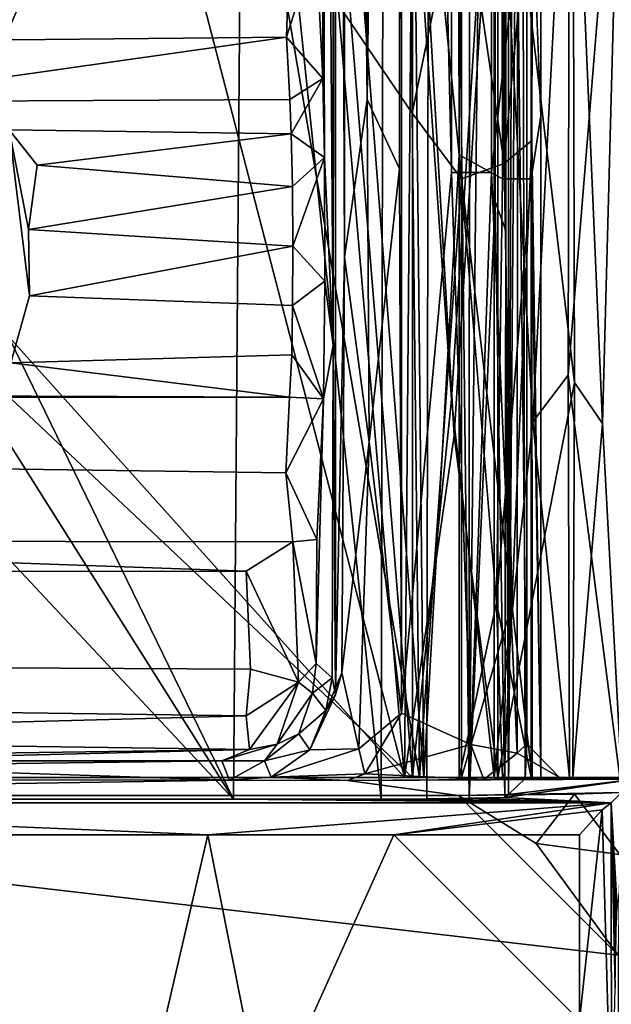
# Model space of a CAD drawing. Header units: millimetres. Extents: x -474 to 3044, y -109 to 1309.
# Tile 14 of 118: x -214 to -196, y 163 to 194. Entities that reach past the tile are written whole.
import ezdxf

# ---------------------------------------------------------------- set-up
doc = ezdxf.new("R2010")
doc.units = ezdxf.units.MM
doc.layers.add('Layer 01', color=7, linetype='Continuous', true_color=0x000000)

msp = doc.modelspace()

# ---------------------------------------------------------------- linework, layer by layer
at = {"layer": 'Layer 01'}
for points in [[(-206.595, 999.843, 949), (-202.021, 190.744, 948.999), (-202.001, 1011.891, 949)], [(-202.021, 190.744, 948.999), (-200.48, 198.266, 949.301), (-202.001, 1011.891, 949)], [(-198, 1011.716, 956.712), (-198, 189.598, 956.827), (-198, 188.208, 1010.185), (-198, 1010.39, 1010.484)], [(-198, 1011.716, 956.712), (-197.999, 1003.904, 953.016), (-198, 189.598, 956.827)], [(-199.142, 189.179, 950.202), (-199.142, 1011.213, 950.201), (-200.48, 198.266, 949.301)], [(-198.275, 433.714, 951.543), (-199.142, 1011.213, 950.201), (-199.142, 189.179, 950.202)], [(-200.549, 189.449, 1017.728), (-202.026, 1002.052, 1018.001), (-200.546, 1010.442, 1017.726)], [(-200.549, 189.449, 1017.728), (-200.546, 1010.442, 1017.726), (-199.201, 188.695, 1016.858)], [(-200.546, 1010.442, 1017.726), (-199.201, 1008.501, 1016.858), (-199.201, 188.695, 1016.858)], [(-198, 188.208, 1010.185), (-198, 1008.517, 1014.006), (-198, 1010.39, 1010.484)], [(-199.201, 188.695, 1016.858), (-199.201, 1008.501, 1016.858), (-198.299, 1001.31, 1015.518)], [(-198, 190.66, 1013.984), (-198.299, 1001.31, 1015.518), (-198, 1008.517, 1014.006)], [(-198, 188.208, 1010.185), (-198, 190.66, 1013.984), (-198, 1008.517, 1014.006)], [(-197.998, 299.485, 953.027), (-198, 189.598, 956.827), (-197.999, 1003.904, 953.016)], [(-200.549, 189.449, 1017.728), (-202.009, 204.181, 1018), (-202.026, 1002.052, 1018.001)], [(-199.201, 188.695, 1016.858), (-198.299, 1001.31, 1015.518), (-198.3, 198.223, 1015.519)], [(-198, 190.66, 1013.984), (-198.3, 198.223, 1015.519), (-198.299, 1001.31, 1015.518)], [(-206.477, 197.316, 949), (-202.021, 190.744, 948.999), (-206.595, 999.843, 949)], [(-198.279, 189.897, 951.535), (-198.275, 433.714, 951.543), (-199.142, 189.179, 950.202)], [(-198.279, 189.897, 951.535), (-197.998, 299.485, 953.027), (-198.275, 433.714, 951.543)], [(-198.279, 189.897, 951.535), (-197.998, 170, 952.968), (-197.998, 299.485, 953.027)], [(-198, 189.598, 956.827), (-197.998, 299.485, 953.027), (-197.998, 170, 952.968)], [(-202.263, 170, 1021), (-229.118, 273.484, 1021), (-234.54, 205.943, 1021)], [(-202.263, 170, 1021), (-206.23, 216.225, 1021), (-229.118, 273.484, 1021)], [(-203.425, 257.69, 974.875), (-202.395, 271.023, 974.602), (-203.426, 191.174, 974.876)], [(-202.418, 189.008, 974.601), (-203.426, 191.174, 974.876), (-202.395, 271.023, 974.602)], [(-202.418, 189.008, 974.601), (-202.395, 271.023, 974.602), (-202.342, 254.536, 974.601)], [(-207.284, 210.569, 1017.4), (-202.986, 169.324, 1017.402), (-202.793, 269.588, 1017.4)], [(-201.395, 269.695, 1017.07), (-202.793, 269.588, 1017.4), (-202.986, 169.324, 1017.402), (-201.562, 169.329, 1017.13)], [(-201.395, 269.695, 1017.07), (-201.562, 169.329, 1017.13), (-200.24, 169.348, 1016.267)], [(-201.395, 269.695, 1017.07), (-200.24, 169.348, 1016.267), (-200.211, 263.075, 1016.236)], [(-199.425, 243.84, 1015.076), (-199.094, 187.074, 1013.571), (-199.093, 269.555, 1013.596)], [(-199.011, 169.467, 1009.06), (-199.013, 257.26, 1009.22), (-199.093, 269.555, 1013.596), (-199.094, 187.074, 1013.571)], [(-200.211, 263.075, 1016.236), (-200.24, 169.348, 1016.267), (-199.425, 243.84, 1015.076)], [(-204.123, 251.567, 975.564), (-203.425, 257.69, 974.875), (-203.426, 191.174, 974.876)], [(-199.011, 169.467, 1009.06), (-198.685, 256.675, 991.456), (-199.013, 257.26, 1009.22)], [(-204.414, 172.58, 976.515), (-204.484, 183.504, 980.436), (-204.414, 256.964, 976.59)], [(-204.484, 183.504, 980.436), (-204.464, 254.823, 979.381), (-204.414, 256.964, 976.59)], [(-204.129, 186.254, 975.576), (-204.414, 172.58, 976.515), (-204.414, 256.964, 976.59)], [(-204.129, 186.254, 975.576), (-204.414, 256.964, 976.59), (-204.123, 251.567, 975.564)], [(-198.685, 256.675, 991.456), (-199.011, 169.467, 1009.06), (-198.609, 219.606, 987.318)], [(-204.464, 254.823, 979.381), (-204.484, 183.504, 980.436), (-204.949, 248.764, 1005.499)], [(-202.418, 189.008, 974.601), (-202.342, 254.536, 974.601), (-202.35, 172.002, 974.573)], [(-202.342, 254.536, 974.601), (-200.795, 188.897, 974.922), (-202.35, 172.002, 974.573)], [(-200.795, 197.889, 974.922), (-200.795, 188.897, 974.922), (-202.342, 254.536, 974.601)], [(-207.284, 210.569, 1017.4), (-220.605, 253.204, 1017.4), (-219.543, 190.198, 1017.4)], [(-204.129, 186.254, 975.576), (-204.123, 251.567, 975.564), (-203.426, 191.174, 974.876)], [(-204.949, 248.764, 1005.499), (-204.813, 191.827, 998.173), (-205.018, 196.046, 1009.581)], [(-204.484, 183.504, 980.436), (-204.757, 189.36, 995.184), (-204.949, 248.764, 1005.499)], [(-204.949, 248.764, 1005.499), (-204.757, 189.36, 995.184), (-204.813, 191.827, 998.173)], [(-200.24, 169.348, 1016.267), (-199.425, 187.986, 1015.07), (-199.425, 243.84, 1015.076)], [(-199.425, 187.986, 1015.07), (-199.094, 187.074, 1013.571), (-199.425, 243.84, 1015.076)], [(-198.73, 196.148, 977.06), (-198.448, 239.638, 978.571), (-198.44, 171.046, 978.434)], [(-198.448, 239.638, 978.571), (-198.609, 219.606, 987.318), (-198.491, 169.961, 980.99), (-198.44, 171.046, 978.434)], [(-236.226, 170, 1018), (-206.293, 229.681, 1018), (-201.659, 170, 1018)], [(-206.293, 229.681, 1018), (-236.226, 170, 1018), (-233.608, 227.567, 1018)], [(-206.293, 229.681, 1018), (-202.009, 204.181, 1018), (-201.659, 170, 1018)], [(-233.406, 199.61, 946), (-206.415, 224.128, 946), (-202.008, 170, 946)], [(-202.008, 170, 946), (-206.415, 224.128, 946), (-202.01, 199.352, 946)], [(-198.609, 219.606, 987.318), (-199.011, 169.467, 1009.06), (-198.491, 169.961, 980.99)], [(-201.988, 202.726, 1020.999), (-206.23, 216.225, 1021), (-202.263, 170, 1021)], [(-207.284, 210.569, 1017.4), (-219.543, 190.198, 1017.4), (-216.816, 188.253, 1017.4)], [(-207.284, 210.569, 1017.4), (-216.816, 188.253, 1017.4), (-207.599, 169.322, 1017.4)], [(-202.986, 169.324, 1017.402), (-207.284, 210.569, 1017.4), (-207.599, 169.322, 1017.4)], [(-202.263, 170, 1021), (-234.54, 205.943, 1021), (-238, 170, 1021)], [(-202.009, 204.181, 1018), (-200.549, 189.449, 1017.728), (-201.659, 170, 1018)], [(-197.102, 203.19, 947.999), (-198.252, 181.109, 947.069), (-199.458, 202.973, 946.477)], [(-198.252, 181.109, 947.069), (-197.102, 203.19, 947.999), (-197.144, 182.56, 947.945)], [(-197.144, 182.56, 947.945), (-197.102, 203.19, 947.999), (-195.525, 202.453, 950.341)], [(-196.999, 202.62, 1018.898), (-196.069, 181.056, 1017.749), (-195.482, 203.292, 1016.552)], [(-195.482, 203.292, 1016.552), (-196.069, 181.056, 1017.749), (-195.477, 170, 1016.541)], [(-200.703, 180.678, 1020.894), (-201.988, 202.726, 1020.999), (-202.263, 170, 1021)], [(-202.01, 199.352, 946), (-199.458, 202.973, 946.477), (-200.795, 181.809, 946.089)], [(-199.341, 202.453, 1020.475), (-201.988, 202.726, 1020.999), (-200.703, 180.678, 1020.894)], [(-200.795, 181.809, 946.089), (-199.458, 202.973, 946.477), (-199.459, 170, 946.477)], [(-199.458, 202.973, 946.477), (-198.252, 181.109, 947.069), (-199.459, 170, 946.477)], [(-200.703, 180.678, 1020.894), (-199.341, 170, 1020.475), (-199.341, 202.453, 1020.475)], [(-196.944, 182.336, 1018.855), (-196.999, 202.62, 1018.898), (-199.341, 202.453, 1020.475)], [(-196.944, 182.336, 1018.855), (-199.341, 202.453, 1020.475), (-199.341, 170, 1020.475)], [(-197.144, 182.56, 947.945), (-195.525, 202.453, 950.341), (-195.526, 170.001, 950.339)], [(-196.069, 181.056, 1017.749), (-196.999, 202.62, 1018.898), (-196.944, 182.336, 1018.855)], [(-201.794, 170, 948.999), (-206.477, 197.316, 949), (-233.569, 200.215, 949), (-238.225, 170, 948.999)], [(-202.008, 170, 946), (-238, 170, 946), (-233.406, 199.61, 946)], [(-200.795, 181.809, 946.089), (-202.008, 170, 946), (-202.01, 199.352, 946)], [(-202.021, 190.744, 948.999), (-200.48, 188.696, 949.3), (-200.48, 198.266, 949.301)], [(-199.142, 189.179, 950.202), (-200.48, 198.266, 949.301), (-200.48, 188.696, 949.3)], [(-199.201, 188.695, 1016.858), (-198.3, 198.223, 1015.519), (-198.3, 188.696, 1015.52)], [(-198, 190.66, 1013.984), (-198.3, 188.696, 1015.52), (-198.3, 198.223, 1015.519)], [(-200.795, 188.897, 974.922), (-200.795, 197.889, 974.922), (-199.54, 197.99, 975.792), (-199.541, 188.897, 975.791)], [(-198.73, 196.148, 977.06), (-199.541, 188.897, 975.791), (-199.54, 197.99, 975.792)], [(-206.477, 197.316, 949), (-201.794, 170, 948.999), (-202.021, 190.744, 948.999)], [(-205.018, 196.046, 1009.581), (-205.948, 193.121, 1005.058), (-205.896, 194.741, 1008.818)], [(-204.813, 191.827, 998.173), (-205.948, 193.121, 1005.058), (-205.018, 196.046, 1009.581)], [(-198.73, 196.148, 977.06), (-198.734, 170.761, 976.929), (-199.541, 188.897, 975.791)], [(-198.734, 170.761, 976.929), (-198.73, 196.148, 977.06), (-198.44, 171.046, 978.434)], [(-233.972, 192.851, 1004.267), (-233.969, 194.216, 1007.673), (-205.896, 194.741, 1008.818), (-205.948, 193.121, 1005.058)], [(-220.184, 191.101, 998.924), (-233.972, 192.851, 1004.267), (-205.948, 193.121, 1005.058)], [(-205.84, 191.174, 999.202), (-220.184, 191.101, 998.924), (-205.948, 193.121, 1005.058)], [(-204.813, 191.827, 998.173), (-205.84, 191.174, 999.202), (-205.948, 193.121, 1005.058)], [(-204.813, 191.827, 998.173), (-205.8, 190.103, 997.305), (-205.84, 191.174, 999.202)], [(-204.813, 191.827, 998.173), (-204.757, 189.36, 995.184), (-205.8, 190.103, 997.305)], [(-220.184, 191.101, 998.924), (-205.84, 191.174, 999.202), (-205.8, 190.103, 997.305), (-214.611, 190.224, 997.365)], [(-204.129, 186.254, 975.576), (-203.426, 191.174, 974.876), (-203.363, 180.484, 974.855)], [(-202.418, 189.008, 974.601), (-203.363, 180.484, 974.855), (-203.426, 191.174, 974.876)], [(-200.48, 188.696, 949.3), (-202.021, 190.744, 948.999), (-201.794, 170, 948.999)], [(-198.3, 188.696, 1015.52), (-198, 190.66, 1013.984), (-197.999, 170, 1014.206)], [(-198, 188.208, 1010.185), (-197.999, 170, 1014.206), (-198, 190.66, 1013.984)], [(-213.738, 189.127, 996.343), (-214.611, 190.224, 997.365), (-205.8, 190.103, 997.305)], [(-214.558, 182.95, 997.307), (-214.611, 190.224, 997.365), (-213.979, 185.044, 995.867)], [(-213.979, 185.044, 995.867), (-214.611, 190.224, 997.365), (-214.008, 187.113, 995.64)], [(-214.611, 190.224, 997.365), (-213.738, 189.127, 996.343), (-214.008, 187.113, 995.64)], [(-205.8, 190.103, 997.305), (-205.756, 188.454, 996.032), (-213.738, 189.127, 996.343)], [(-204.757, 189.36, 995.184), (-205.756, 188.454, 996.032), (-205.8, 190.103, 997.305)], [(-199.142, 189.179, 950.202), (-198.902, 175.396, 950.39), (-198.279, 189.897, 951.535)], [(-198.279, 189.897, 951.535), (-198.902, 175.396, 950.39), (-198.271, 170, 951.552)], [(-197.998, 170, 952.968), (-198.279, 189.897, 951.535), (-198.271, 170, 951.552)], [(-198, 189.598, 956.827), (-197.998, 170, 952.968), (-197.999, 170, 1014.206)], [(-198, 189.598, 956.827), (-197.999, 170, 1014.206), (-198, 188.208, 1010.185)], [(-204.757, 189.36, 995.184), (-205.747, 186.595, 995.625), (-205.756, 188.454, 996.032)], [(-204.757, 189.36, 995.184), (-204.748, 185.5, 994.668), (-205.747, 186.595, 995.625)], [(-204.757, 189.36, 995.184), (-204.484, 183.504, 980.436), (-204.748, 185.5, 994.668)], [(-201.659, 170, 1018), (-200.549, 189.449, 1017.728), (-200.551, 170, 1017.729)], [(-200.549, 189.449, 1017.728), (-199.389, 175.458, 1017.098), (-200.551, 170, 1017.729)], [(-199.201, 188.695, 1016.858), (-199.389, 175.458, 1017.098), (-200.549, 189.449, 1017.728)], [(-198.902, 175.396, 950.39), (-199.142, 189.179, 950.202), (-200.48, 188.696, 949.3)], [(-213.738, 189.127, 996.343), (-205.756, 188.454, 996.032), (-214.008, 187.113, 995.64)], [(-202.418, 189.008, 974.601), (-202.35, 172.002, 974.573), (-203.363, 180.484, 974.855)], [(-200.795, 188.897, 974.922), (-200.191, 171.03, 975.165), (-202.35, 172.002, 974.573)], [(-199.541, 188.897, 975.791), (-200.191, 171.03, 975.165), (-200.795, 188.897, 974.922)], [(-199.541, 188.897, 975.791), (-198.734, 170.761, 976.929), (-200.191, 171.03, 975.165)], [(-201.794, 170, 948.999), (-200.477, 170.001, 949.302), (-200.48, 188.696, 949.3)], [(-198.902, 175.396, 950.39), (-200.48, 188.696, 949.3), (-200.477, 170.001, 949.302)], [(-199.389, 175.458, 1017.098), (-199.201, 188.695, 1016.858), (-198.3, 188.696, 1015.52)], [(-199.389, 175.458, 1017.098), (-198.3, 188.696, 1015.52), (-198.302, 170.001, 1015.523)], [(-197.999, 170, 1014.206), (-198.302, 170.001, 1015.523), (-198.3, 188.696, 1015.52)], [(-216.816, 188.253, 1017.4), (-217.065, 184.312, 1017.397), (-207.599, 169.322, 1017.4)], [(-205.747, 186.595, 995.625), (-214.008, 187.113, 995.64), (-205.756, 188.454, 996.032)], [(-200.24, 169.348, 1016.267), (-199.123, 169.373, 1014.493), (-199.425, 187.986, 1015.07)], [(-199.123, 169.373, 1014.493), (-199.094, 187.074, 1013.571), (-199.425, 187.986, 1015.07)], [(-213.979, 185.044, 995.867), (-214.008, 187.113, 995.64), (-205.747, 186.595, 995.625)], [(-199.011, 169.467, 1009.06), (-199.094, 187.074, 1013.571), (-199.123, 169.373, 1014.493)], [(-205.756, 184.737, 996.032), (-213.979, 185.044, 995.867), (-205.747, 186.595, 995.625)], [(-205.756, 184.737, 996.032), (-205.747, 186.595, 995.625), (-204.748, 185.5, 994.668)], [(-204.414, 172.58, 976.515), (-204.129, 186.254, 975.576), (-204.216, 173.264, 975.713)], [(-204.216, 173.264, 975.713), (-204.129, 186.254, 975.576), (-203.363, 180.484, 974.855)], [(-204.79, 181.823, 996.952), (-205.756, 184.737, 996.032), (-204.748, 185.5, 994.668)], [(-204.748, 185.5, 994.668), (-204.484, 183.504, 980.436), (-204.79, 181.823, 996.952)], [(-205.756, 184.737, 996.032), (-205.782, 183.199, 997.163), (-214.558, 182.95, 997.307), (-213.979, 185.044, 995.867)], [(-205.782, 183.199, 997.163), (-205.756, 184.737, 996.032), (-204.79, 181.823, 996.952)], [(-207.599, 169.322, 1017.4), (-217.065, 184.312, 1017.397), (-220.605, 183.204, 1017.4)], [(-204.484, 183.504, 980.436), (-204.518, 173.115, 982.205), (-205.017, 173.56, 1009.402), (-204.79, 181.823, 996.952)], [(-204.518, 173.115, 982.205), (-204.484, 183.504, 980.436), (-204.414, 172.58, 976.515)], [(-220.605, 183.204, 1017.4), (-236.98, 169.322, 1017.401), (-207.599, 169.322, 1017.4)], [(-205.782, 183.199, 997.163), (-205.852, 181.873, 999.59), (-214.558, 182.95, 997.307)], [(-205.852, 181.873, 999.59), (-205.782, 183.199, 997.163), (-204.79, 181.823, 996.952)], [(-214.558, 182.95, 997.307), (-205.852, 181.873, 999.59), (-219.323, 181.934, 999.411)], [(-198.252, 181.109, 947.069), (-197.144, 182.56, 947.945), (-197.102, 170, 947.999)], [(-195.526, 170.001, 950.339), (-197.102, 170, 947.999), (-197.144, 182.56, 947.945)], [(-196.944, 182.336, 1018.855), (-199.341, 170, 1020.475), (-196.999, 170, 1018.898)], [(-196.944, 182.336, 1018.855), (-196.999, 170, 1018.898), (-196.069, 181.056, 1017.749)], [(-205.852, 181.873, 999.59), (-234.118, 181.881, 999.534), (-219.323, 181.934, 999.411)], [(-205.852, 181.873, 999.59), (-205.967, 179.513, 1006.515), (-233.982, 179.904, 1005.532), (-234.118, 181.881, 999.534)], [(-205.967, 179.513, 1006.515), (-205.852, 181.873, 999.59), (-204.79, 181.823, 996.952)], [(-204.79, 181.823, 996.952), (-204.998, 177.434, 1008.885), (-205.967, 179.513, 1006.515)], [(-204.79, 181.823, 996.952), (-205.017, 173.56, 1009.402), (-204.998, 177.434, 1008.885)], [(-202.008, 170, 946), (-200.795, 181.809, 946.089), (-199.459, 170, 946.477)], [(-199.459, 170, 946.477), (-198.252, 181.109, 947.069), (-197.102, 170, 947.999)], [(-195.477, 170, 1016.541), (-196.069, 181.056, 1017.749), (-196.999, 170, 1018.898)], [(-199.341, 170, 1020.475), (-200.703, 180.678, 1020.894), (-202.263, 170, 1021)], [(-203.363, 180.484, 974.855), (-203.69, 170.897, 974.827), (-204.216, 173.264, 975.713)], [(-203.363, 180.484, 974.855), (-202.35, 172.002, 974.573), (-203.69, 170.897, 974.827)], [(-234.136, 177.405, 1010.838), (-233.982, 179.904, 1005.532), (-205.967, 179.513, 1006.515), (-205.748, 177.363, 1010.848)], [(-205.748, 177.363, 1010.848), (-205.967, 179.513, 1006.515), (-204.998, 177.434, 1008.885)], [(-207.209, 176.445, 1011.408), (-232.644, 176.423, 1011.41), (-234.136, 177.405, 1010.838)], [(-207.209, 176.445, 1011.408), (-234.136, 177.405, 1010.838), (-205.748, 177.363, 1010.848)], [(-205.568, 172.978, 1010.896), (-207.209, 176.445, 1011.408), (-205.748, 177.363, 1010.848)], [(-205.748, 177.363, 1010.848), (-204.998, 177.434, 1008.885), (-205.017, 173.56, 1009.402)], [(-205.017, 173.56, 1009.402), (-205.568, 172.978, 1010.896), (-205.748, 177.363, 1010.848)], [(-232.787, 173.521, 1011.404), (-232.644, 176.423, 1011.41), (-207.209, 176.445, 1011.408), (-207.073, 173.379, 1011.42)], [(-207.209, 176.445, 1011.408), (-205.568, 172.978, 1010.896), (-207.073, 173.379, 1011.42)], [(-200.551, 170, 1017.729), (-199.389, 175.458, 1017.098), (-199.201, 170, 1016.858)], [(-200.477, 170.001, 949.302), (-199.142, 170, 950.201), (-198.902, 175.396, 950.39)], [(-198.302, 170.001, 1015.523), (-199.201, 170, 1016.858), (-199.389, 175.458, 1017.098)], [(-198.271, 170, 951.552), (-198.902, 175.396, 950.39), (-199.142, 170, 950.201)], [(-207.073, 173.379, 1011.42), (-207.203, 171.927, 1011.007), (-232.789, 172.266, 1011.124), (-232.787, 173.521, 1011.404)], [(-205.017, 173.56, 1009.402), (-205.13, 172.629, 1009.24), (-205.568, 172.978, 1010.896)], [(-205.017, 173.56, 1009.402), (-204.518, 173.115, 982.205), (-205.13, 172.629, 1009.24)], [(-207.073, 173.379, 1011.42), (-205.568, 172.978, 1010.896), (-207.203, 171.927, 1011.007)], [(-205.214, 170.864, 975.867), (-204.414, 172.58, 976.515), (-204.216, 173.264, 975.713)], [(-204.216, 173.264, 975.713), (-203.69, 170.897, 974.827), (-205.214, 170.864, 975.867)], [(-207.102, 170.871, 1009.909), (-207.203, 171.927, 1011.007), (-205.568, 172.978, 1010.896)], [(-205.568, 172.978, 1010.896), (-206.233, 171.039, 1008.949), (-207.102, 170.871, 1009.909)], [(-205.568, 172.978, 1010.896), (-205.13, 172.629, 1009.24), (-206.233, 171.039, 1008.949)], [(-204.518, 173.115, 982.205), (-204.713, 172.086, 983.645), (-205.13, 172.629, 1009.24)], [(-204.713, 172.086, 983.645), (-204.518, 173.115, 982.205), (-204.414, 172.58, 976.515)], [(-206.233, 171.039, 1008.949), (-205.13, 172.629, 1009.24), (-205.56, 171.364, 999.424)], [(-205.56, 171.364, 999.424), (-205.13, 172.629, 1009.24), (-204.713, 172.086, 983.645)], [(-204.414, 172.58, 976.515), (-205.214, 170.864, 975.867), (-204.713, 172.086, 983.645)], [(-232.953, 171.238, 1010.379), (-232.789, 172.266, 1011.124), (-207.203, 171.927, 1011.007)], [(-232.953, 171.238, 1010.379), (-207.203, 171.927, 1011.007), (-207.102, 170.871, 1009.909)], [(-204.713, 172.086, 983.645), (-205.214, 170.864, 975.867), (-205.56, 171.364, 999.424)], [(-202.35, 172.002, 974.573), (-203.501, 170.107, 974.157), (-203.69, 170.897, 974.827)], [(-200.191, 171.03, 975.165), (-203.501, 170.107, 974.157), (-202.35, 172.002, 974.573)], [(-205.56, 171.364, 999.424), (-206.63, 170.521, 995.336), (-206.233, 171.039, 1008.949)], [(-205.214, 170.864, 975.867), (-206.63, 170.521, 995.336), (-205.56, 171.364, 999.424)], [(-207.102, 170.871, 1009.909), (-231.931, 170.516, 1008.788), (-232.953, 171.238, 1010.379)], [(-207.965, 170.516, 1008.544), (-207.102, 170.871, 1009.909), (-206.233, 171.039, 1008.949)], [(-206.233, 171.039, 1008.949), (-206.63, 170.521, 995.336), (-207.965, 170.516, 1008.544)], [(-200.191, 171.03, 975.165), (-199.782, 169.936, 974.208), (-203.501, 170.107, 974.157)], [(-200.191, 171.03, 975.165), (-198.734, 170.761, 976.929), (-199.782, 169.936, 974.208)], [(-198.44, 171.046, 978.434), (-197.43, 170.012, 977.924), (-198.734, 170.761, 976.929)], [(-198.491, 169.961, 980.99), (-197.43, 170.012, 977.924), (-198.44, 171.046, 978.434)], [(-231.931, 170.516, 1008.788), (-207.102, 170.871, 1009.909), (-221.216, 170.522, 1008.42)], [(-207.965, 170.516, 1008.544), (-221.216, 170.522, 1008.42), (-207.102, 170.871, 1009.909)], [(-206.63, 170.521, 995.336), (-205.214, 170.864, 975.867), (-206.424, 170.004, 975.628)], [(-206.424, 170.004, 975.628), (-205.214, 170.864, 975.867), (-203.69, 170.897, 974.827)], [(-206.424, 170.004, 975.628), (-203.69, 170.897, 974.827), (-203.501, 170.107, 974.157)], [(-198.734, 170.761, 976.929), (-197.43, 170.012, 977.924), (-199.782, 169.936, 974.208)], [(-220.805, 170.346, 998.379), (-221.216, 170.522, 1008.42), (-207.965, 170.516, 1008.544)], [(-207.728, 169.916, 973.844), (-220.805, 170.346, 998.379), (-207.965, 170.516, 1008.544)], [(-207.728, 169.916, 973.844), (-207.965, 170.516, 1008.544), (-206.63, 170.521, 995.336)], [(-206.63, 170.521, 995.336), (-206.424, 170.004, 975.628), (-207.728, 169.916, 973.844)], [(-232.4, 169.929, 974.557), (-220.805, 170.346, 998.379), (-207.728, 169.916, 973.844)], [(-206.424, 170.004, 975.628), (-203.501, 170.107, 974.157), (-204.041, 169.899, 972.756)], [(-199.782, 169.936, 974.208), (-204.041, 169.899, 972.756), (-203.501, 170.107, 974.157)], [(-238.492, 169.432, 945.999), (-232.4, 169.929, 974.557), (-207.728, 169.916, 973.844)], [(-238.492, 169.432, 945.999), (-207.728, 169.916, 973.844), (-204.041, 169.899, 972.756), (-200.567, 169.431, 946.003)], [(-202.008, 170, 946), (-201.794, 170, 948.999), (-238.225, 170, 948.999)], [(-202.008, 170, 946), (-238.225, 170, 948.999), (-238, 170, 946)], [(-238, 170, 1021), (-236.226, 170, 1018), (-202.263, 170, 1021)], [(-202.263, 170, 1021), (-236.226, 170, 1018), (-201.659, 170, 1018)], [(-204.041, 169.899, 972.756), (-207.728, 169.916, 973.844), (-206.424, 170.004, 975.628)], [(-195.051, 169.949, 975.648), (-195.474, 169.526, 951.562), (-200.567, 169.431, 946.003), (-204.041, 169.899, 972.756)], [(-199.782, 169.936, 974.208), (-195.051, 169.949, 975.648), (-204.041, 169.899, 972.756)], [(-202.263, 170, 1021), (-201.659, 170, 1018), (-200.551, 170, 1017.729), (-199.341, 170, 1020.475)], [(-200.477, 170.001, 949.302), (-201.794, 170, 948.999), (-202.008, 170, 946), (-199.459, 170, 946.477)], [(-199.201, 170, 1016.858), (-196.999, 170, 1018.898), (-199.341, 170, 1020.475), (-200.551, 170, 1017.729)], [(-199.459, 170, 946.477), (-197.102, 170, 947.999), (-199.142, 170, 950.201), (-200.477, 170.001, 949.302)], [(-197.43, 170.012, 977.924), (-195.051, 169.949, 975.648), (-199.782, 169.936, 974.208)], [(-198.302, 170.001, 1015.523), (-195.477, 170, 1016.541), (-196.999, 170, 1018.898), (-199.201, 170, 1016.858)], [(-198.271, 170, 951.552), (-199.142, 170, 950.201), (-197.102, 170, 947.999), (-195.526, 170.001, 950.339)], [(-199.123, 169.373, 1014.493), (-195.051, 169.946, 981.848), (-199.011, 169.467, 1009.06)], [(-199.123, 169.373, 1014.493), (-195.798, 169.204, 1024.093), (-195.051, 169.946, 981.848)], [(-195.051, 169.946, 981.848), (-198.491, 169.961, 980.99), (-199.011, 169.467, 1009.06)], [(-197.43, 170.012, 977.924), (-198.491, 169.961, 980.99), (-195.051, 169.946, 981.848)], [(-195.477, 170, 1016.541), (-198.302, 170.001, 1015.523), (-197.999, 170, 1014.206), (-195, 170, 1014.006)], [(-197.998, 170, 952.968), (-198.271, 170, 951.552), (-195.526, 170.001, 950.339), (-195, 170, 953)], [(-197.999, 170, 1014.206), (-197.998, 170, 952.968), (-195, 170, 953), (-195, 170, 1014.006)], [(-197.43, 170.012, 977.924), (-195.051, 169.946, 981.848), (-195.051, 169.949, 975.648)], [(-195.612, 165.903, 1013.675), (-195.051, 169.946, 981.848), (-195.798, 169.204, 1024.093)], [(-195.474, 169.526, 951.562), (-196.951, 169.479, 948.651), (-200.567, 169.431, 946.003)], [(-200.567, 169.431, 946.003), (-196.951, 169.479, 948.651), (-198.144, 167.94, 946.009)], [(-195.533, 167.594, 948.003), (-198.144, 167.94, 946.009), (-196.951, 169.479, 948.651)], [(-195.474, 169.526, 951.562), (-195.533, 167.594, 948.003), (-196.951, 169.479, 948.651)], [(-238.537, 144.126, 946), (-238.492, 169.432, 945.999), (-195.58, 164.447, 946), (-195.568, 125.907, 946.001)], [(-238.492, 169.432, 945.999), (-200.567, 169.431, 946.003), (-195.58, 164.447, 946)], [(-236.98, 169.322, 1017.401), (-232.103, 169.207, 1024.017), (-195.798, 169.204, 1024.093), (-207.599, 169.322, 1017.4)], [(-195.798, 169.204, 1024.093), (-232.103, 169.207, 1024.017), (-208.406, 168.207, 1025)], [(-232.103, 169.207, 1024.017), (-231.594, 168.207, 1025), (-208.406, 168.207, 1025)], [(-208.406, 168.207, 1025), (-202.595, 168.207, 1025), (-195.798, 169.204, 1024.093)], [(-195.798, 169.204, 1024.093), (-202.986, 169.324, 1017.402), (-207.599, 169.322, 1017.4)], [(-195.798, 169.204, 1024.093), (-201.562, 169.329, 1017.13), (-202.986, 169.324, 1017.402)], [(-202.595, 168.207, 1025), (-196.078, 168.983, 1024.792), (-195.798, 169.204, 1024.093)], [(-195.798, 169.204, 1024.093), (-200.24, 169.348, 1016.267), (-201.562, 169.329, 1017.13)], [(-198.144, 167.94, 946.009), (-195.58, 164.447, 946), (-200.567, 169.431, 946.003)], [(-195.798, 169.204, 1024.093), (-199.123, 169.373, 1014.493), (-200.24, 169.348, 1016.267)], [(-195.794, 158.642, 1024.031), (-195.798, 169.204, 1024.093), (-196.078, 168.983, 1024.792)], [(-195.671, 163.419, 1017.138), (-195.798, 169.204, 1024.093), (-195.794, 158.642, 1024.031)], [(-195.798, 169.204, 1024.093), (-195.671, 163.419, 1017.138), (-195.654, 164.771, 1016.265)], [(-195.798, 169.204, 1024.093), (-195.654, 164.771, 1016.265), (-195.637, 165.542, 1015.14)], [(-195.637, 165.542, 1015.14), (-195.612, 165.903, 1013.675), (-195.798, 169.204, 1024.093)], [(-196.793, 168.207, 1025), (-196.078, 168.983, 1024.792), (-202.595, 168.207, 1025)], [(-196.793, 162.405, 1025), (-195.794, 158.642, 1024.031), (-196.078, 168.983, 1024.792)], [(-196.793, 168.207, 1025), (-196.793, 162.405, 1025), (-196.078, 168.983, 1024.792)], [(-210.065, 161.066, 1025.004), (-231.594, 168.207, 1025), (-230.978, 160.856, 1025.005)], [(-208.406, 168.207, 1025), (-231.594, 168.207, 1025), (-210.065, 161.066, 1025.004)], [(-208.406, 168.207, 1025), (-210.065, 161.066, 1025.004), (-206.624, 159.25, 1025)], [(-202.595, 168.207, 1025), (-208.406, 168.207, 1025), (-206.624, 159.25, 1025)], [(-206.624, 159.25, 1025), (-203.971, 155.564, 1025.009), (-196.793, 162.405, 1025), (-202.595, 168.207, 1025)], [(-202.595, 168.207, 1025), (-196.793, 162.405, 1025), (-196.793, 168.207, 1025)], [(-195.533, 167.594, 948.003), (-195.58, 164.447, 946), (-198.144, 167.94, 946.009)]]:
    msp.add_3dface(points, dxfattribs=at)

doc.saveas('drawing.dxf')
